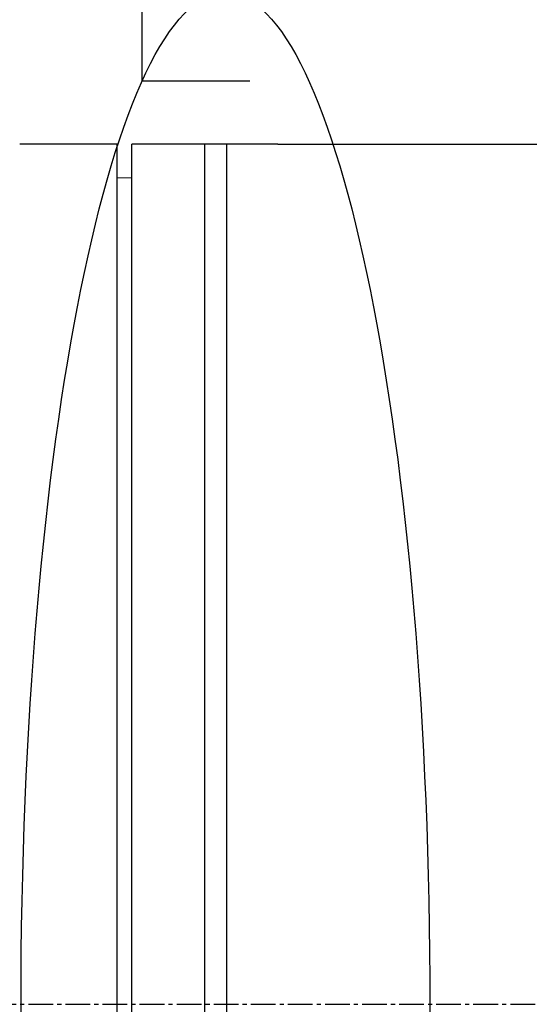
# Model space of a CAD drawing. Header units: millimetres. Extents: x 0 to 4378, y 0 to 2376.
# Tile 225 of 256: x 1530 to 1565, y 669 to 737. Entities that reach past the tile are written whole.
import ezdxf

# ---------------------------------------------------------------- set-up
doc = ezdxf.new("R2010")
doc.units = ezdxf.units.MM
doc.header["$LTSCALE"] = 0.2
doc.linetypes.add('CENTER2', pattern=[1.125, 0.75, -0.125, 0.125, -0.125])
doc.layers.add('02_Center Line', color=1, linetype='CENTER2')
doc.layers.add('13_After Rev.Num.', color=6, linetype='Continuous')
doc.styles.add('Rainbow-4.0 Style', font='malgunsl.ttf')
doc.dimstyles.new('Rainbow-4.0 Style', dxfattribs={"dimtxt": 3.5, "dimasz": 2.5, "dimexe": 1, "dimexo": 1, "dimgap": 1, "dimtad": 1, "dimdsep": 46, "dimtxsty": 'Rainbow-4.0 Style', "dimcen": 0, "dimclrd": 251, "dimclre": 251, "dimclrt": 7, "dimazin": 3, "dimtp": 0.1, "dimtm": 0.1, "dimtfac": 0.61, "dimtmove": 0, "dimatfit": 3, "dimfxl": 1, "dimlwd": -1, "dimlwe": -1, "dimarcsym": 1})

# ---------------------------------------------------------------- blocks, each defined once
blk = doc.blocks.new('*D124')
at = {"color": 251, "linetype": 'ByBlock', "transparency": 16777216}
for p, q in [((1483.192, 1869.115), (1834.854, 1869.115)), ((1829.854, 681.615), (1829.854, 1856.615)), ((1617.144, 669.115), (1834.854, 669.115))]:
    blk.add_line(p, q, dxfattribs=at)
at = {"color": 251, "transparency": 16777216}
for points in [[(1827.77, 1856.615), (1831.937, 1856.615), (1829.854, 1869.115)], [(1827.77, 681.615), (1831.937, 681.615), (1829.854, 669.115)]]:
    blk.add_solid(points, dxfattribs=at)
at = {"layer": 'Defpoints', "color": 0, "transparency": 16777216}
for p in [(1478.192, 1869.115), (1829.854, 1869.115), (1612.144, 669.115)]:
    blk.add_point(p, dxfattribs=at)
at = {"color": 7, "transparency": 16777216, "insert": (1815.753, 1269.115), "char_height": 17.5, "attachment_point": 5, "rotation": 90, "style": 'Rainbow-4.0 Style'}
blk.add_mtext('1200', dxfattribs=at)
blk = doc.blocks.new('*D129')
at = {"color": 251, "linetype": 'ByBlock', "transparency": 16777216}
for p, q in [((1463.744, 947.565), (1463.744, 922.458)), ((1612.144, 724.668), (1612.144, 932.458)), ((1476.244, 927.458), (1599.644, 927.458))]:
    blk.add_line(p, q, dxfattribs=at)
at = {"color": 251, "transparency": 16777216}
for points in [[(1476.244, 929.542), (1476.244, 925.375), (1463.744, 927.458)], [(1599.644, 929.542), (1599.644, 925.375), (1612.144, 927.458)]]:
    blk.add_solid(points, dxfattribs=at)
at = {"layer": 'Defpoints', "color": 0, "transparency": 16777216}
for p in [(1463.744, 952.565), (1612.144, 927.458), (1612.144, 719.668)]:
    blk.add_point(p, dxfattribs=at)
at = {"color": 7, "transparency": 16777216, "insert": (1537.944, 941.559), "char_height": 17.5, "attachment_point": 5, "style": 'Rainbow-4.0 Style'}
blk.add_mtext('148.4', dxfattribs=at)
blk = doc.blocks.new('A$C078f5041')
for p, q in [((-78.7, 228.2), (-81.886, 228.2)), ((-75.2, 228.198), (-78.2, 228.198)), ((-75.2, 110.202), (-75.2, 228.198)), ((-74.2, 110.2), (-74.2, 228.2)), ((-67.7, 228.2), (-74.2, 228.2)), ((-69.2, 110.2), (-69.2, 228.2)), ((-67.7, 110.2), (-67.7, 228.2)), ((-64.7, 228.198), (-67.7, 228.198)), ((-64.2, 228.2), (-44.434, 228.2)), ((-75.2, 225.895), (-74.2, 225.913))]:
    blk.add_line(p, q)
for points, knots in [([(-78.2, 228.198), (-78.22, 228.198), (-78.24, 228.198), (-78.26, 228.198), (-78.28, 228.198), (-78.3, 228.198), (-78.319, 228.198), (-78.335, 228.198), (-78.35, 228.198), (-78.365, 228.198), (-78.384, 228.198), (-78.403, 228.198), (-78.421, 228.198), (-78.439, 228.198), (-78.456, 228.198), (-78.473, 228.199), (-78.487, 228.199), (-78.5, 228.199), (-78.512, 228.199), (-78.528, 228.199), (-78.543, 228.199), (-78.557, 228.199), (-78.571, 228.199), (-78.584, 228.199), (-78.596, 228.199), (-78.606, 228.199), (-78.615, 228.199), (-78.624, 228.199), (-78.635, 228.199), (-78.645, 228.2), (-78.653, 228.2), (-78.662, 228.2), (-78.669, 228.2), (-78.676, 228.2), (-78.68, 228.2), (-78.684, 228.2), (-78.688, 228.2), (-78.692, 228.2), (-78.695, 228.2), (-78.697, 228.2), (-78.699, 228.2), (-78.7, 228.2), (-78.7, 228.2), (-78.7, 228.2), (-78.7, 228.2), (-78.7, 228.2)], [0, 0, 0, 0, 0.0382898, 0.0382898, 0.0382898, 0.0765913, 0.0765913, 0.0765913, 0.1074676, 0.1074676, 0.1074676, 0.1457588, 0.1457588, 0.1457588, 0.1840617, 0.1840617, 0.1840617, 0.2149351, 0.2149351, 0.2149351, 0.2532271, 0.2532271, 0.2532271, 0.2915308, 0.2915308, 0.2915308, 0.3224051, 0.3224051, 0.3224051, 0.361439, 0.361439, 0.361439, 0.4004712, 0.4004712, 0.4004712, 0.4298767, 0.4298767, 0.4298767, 0.4649383, 0.4649383, 0.4649383, 0.5, 0.5, 0.5, 0.5001155, 0.5001155, 0.5001155, 0.5001155]), ([(-64.2, 228.2), (-64.2, 228.2), (-64.201, 228.2), (-64.204, 228.2), (-64.206, 228.2), (-64.21, 228.2), (-64.215, 228.2), (-64.219, 228.2), (-64.223, 228.2), (-64.228, 228.2), (-64.235, 228.2), (-64.243, 228.2), (-64.251, 228.2), (-64.26, 228.2), (-64.27, 228.199), (-64.281, 228.199), (-64.29, 228.199), (-64.3, 228.199), (-64.31, 228.199), (-64.322, 228.199), (-64.335, 228.199), (-64.35, 228.199), (-64.364, 228.199), (-64.379, 228.199), (-64.395, 228.199), (-64.408, 228.199), (-64.421, 228.199), (-64.435, 228.198), (-64.452, 228.198), (-64.47, 228.198), (-64.489, 228.198), (-64.507, 228.198), (-64.526, 228.198), (-64.546, 228.198), (-64.561, 228.198), (-64.575, 228.198), (-64.59, 228.198), (-64.609, 228.198), (-64.627, 228.198), (-64.646, 228.198), (-64.664, 228.198), (-64.682, 228.198), (-64.7, 228.198)], [0.5001155, 0.5001155, 0.5001155, 0.5001155, 0.5390175, 0.5390175, 0.5390175, 0.5780596, 0.5780596, 0.5780596, 0.6074676, 0.6074676, 0.6074676, 0.6457588, 0.6457588, 0.6457588, 0.6840617, 0.6840617, 0.6840617, 0.7149351, 0.7149351, 0.7149351, 0.7532271, 0.7532271, 0.7532271, 0.7915308, 0.7915308, 0.7915308, 0.8224051, 0.8224051, 0.8224051, 0.861439, 0.861439, 0.861439, 0.9004712, 0.9004712, 0.9004712, 0.9298767, 0.9298767, 0.9298767, 0.9658206, 0.9658206, 0.9658206, 1, 1, 1, 1])]:
    blk.add_open_spline(points, degree=3, knots=knots)
at = {"layer": '02_Center Line', "ltscale": 11.288275}
blk.add_line((-226.063, 169.2), (95.371, 169.2), dxfattribs=at)
blk = doc.blocks.new('Blk$L1P0-3O23B')
for q in [(63.348, -1.674), (70.719, 5.697)]:
    blk.add_line((63.348, 5.697), q)
blk.add_ellipse((0, 0), major_axis=(69.345, 0), ratio=0.201954)

msp = doc.modelspace()

# ---------------------------------------------------------------- block references
msp.add_blockref('A$C078f5041', (1612.144, 499.915))
at = {"layer": '13_After Rev.Num.', "rotation": 90}
msp.add_blockref('Blk$L1P0-3O23B', (1544.352, 669.112), dxfattribs=at)

# ---------------------------------------------------------------- dimensions: what is measured, and where the dimension line sits
dim = msp.add_linear_dim(base=(1829.854, 1869.115), p1=(1612.144, 669.115), p2=(1478.192, 1869.115), angle=90, dimstyle='Rainbow-4.0 Style', override={"dimscale": 5})
dim.commit()
dim.dimension.update_dxf_attribs({"geometry": '*D124', "text_midpoint": (1815.753, 1269.115)})
dim = msp.add_linear_dim(base=(1612.144, 927.458), p1=(1463.744, 952.565), p2=(1612.144, 719.668), dimstyle='Rainbow-4.0 Style', override={"dimscale": 5})
dim.commit()
dim.dimension.update_dxf_attribs({"geometry": '*D129', "text_midpoint": (1537.944, 941.559)})

doc.saveas('drawing.dxf')
